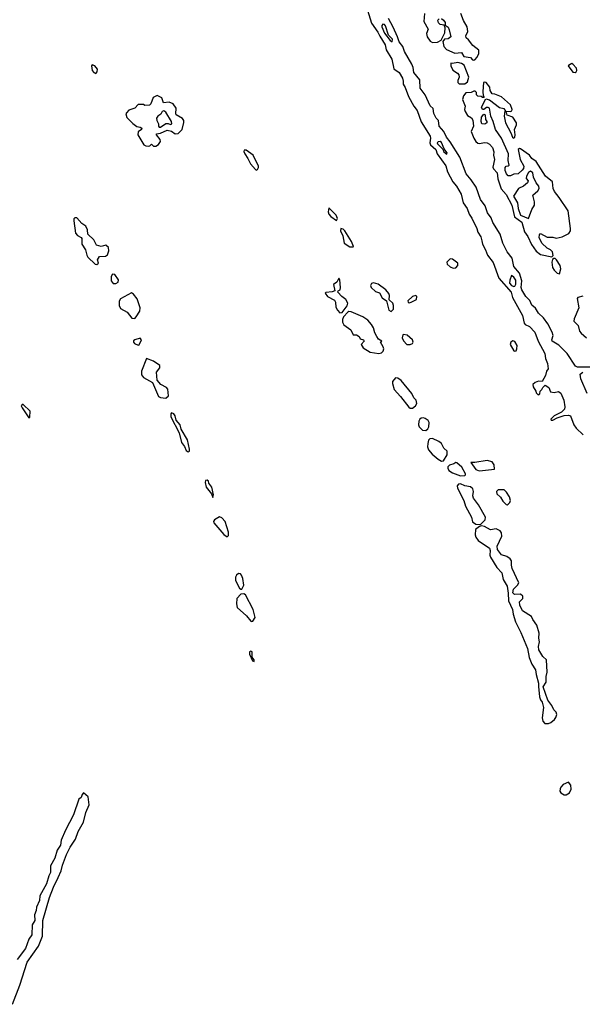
# Model space of a CAD drawing. Extents: x 2895860 to 3052244, y 542080 to 918683.
# Tile 115 of 133: x 2968573 to 2973619, y 852922 to 861760. Entities that reach past the tile are written whole.
import ezdxf

# ---------------------------------------------------------------- set-up
doc = ezdxf.new("R2010")
doc.units = 0

msp = doc.modelspace()

# ---------------------------------------------------------------- linework, layer by layer
at = {"layer": '0CON05XD'}
for points in [[(2971691.8, 861845), (2971728.3, 861728.3), (2971785, 861649.1), (2971801.6, 861611.6), (2971850.4, 861535), (2971860.4, 861490.4), (2971910.4, 861405), (2971929.5, 861319.5), (2971976.6, 861286.6), (2972005.3, 861235), (2972011.9, 861208.1), (2972012.1, 861182.1), (2972031.3, 861151.3), (2972060.8, 861070.8), (2972106.5, 860985), (2972137.5, 860945), (2972172.8, 860842.8), (2972252.9, 860715), (2972258.3, 860695), (2972252.1, 860655), (2972257.4, 860637.4), (2972304.1, 860595), (2972316.1, 860555), (2972395, 860448.8), (2972410, 860395), (2972456.6, 860305), (2972490.3, 860265), (2972532.9, 860192.9), (2972550.4, 860115), (2972586.7, 860065), (2972602.9, 860015), (2972628.3, 859978.3), (2972674.3, 859885), (2972682, 859852), (2972709.8, 859809.8), (2972716.8, 859775), (2972723.7, 859743.7), (2972750.6, 859695), (2972769.1, 859645), (2972819.8, 859579.8), (2972868.8, 859438.8), (2972980.9, 859315), (2972992.5, 859265), (2973081.5, 859105), (2973097.3, 859035), (2973105, 859024.6), (2973146.3, 859006.3), (2973193.1, 858955), (2973223.4, 858873.4), (2973281.9, 858765), (2973287.6, 858717.6), (2973308, 858675), (2973311.2, 858625), (2973296.7, 858605), (2973287.5, 858565), (2973258.3, 858511.7), (2973225, 858516.7), (2973195, 858503.3), (2973174, 858485), (2973176.7, 858465), (2973202.5, 858425), (2973205, 858410), (2973223, 858393), (2973238.3, 858401.7), (2973240, 858425), (2973255, 858440)], [(2973695, 858640), (2973575, 858642.5), (2973559.2, 858649.2), (2973482.9, 858765), (2973408.2, 858838.2), (2973348.8, 858875), (2973344.1, 858885.9), (2973358.6, 858925), (2973347.5, 858955), (2973308.8, 859028.8), (2973270.8, 859085), (2973225.6, 859125), (2973200, 859170), (2973165, 859198.8), (2973148.6, 859238.6), (2973111.8, 859275), (2973075, 859335.8), (2973070, 859355), (2973075.5, 859415), (2973054.7, 859484.7), (2973003.9, 859545), (2972988.7, 859618.7), (2972944.2, 859675), (2972904.7, 859755), (2972881.4, 859835), (2972815, 859938.5), (2972801.2, 859981.2), (2972770, 860025), (2972749, 860089), (2972706.1, 860145), (2972666.4, 860256.4), (2972622.9, 860322.9), (2972578.2, 860375), (2972521.3, 860525), (2972435, 860663.1), (2972401.1, 860705), (2972375.8, 860755.8), (2972334.6, 860805), (2972328, 860855), (2972307.3, 860877.3), (2972287.6, 860917.6), (2972281.3, 860961.3), (2972255, 860987.5), (2972209.6, 861085), (2972164.5, 861145), (2972160.9, 861220.9), (2972108.1, 861285), (2972101.2, 861331.2), (2972089.6, 861359.6), (2972025, 861473.1), (2972008.3, 861518.3), (2971975, 861561.1), (2971962.9, 861605), (2971921.5, 861691.5), (2971880.6, 861770.6)], [(2972203.8, 861815), (2972198.6, 861745), (2972235.8, 861675), (2972220.6, 861635), (2972226.5, 861605), (2972255, 861565.6), (2972275, 861554.2), (2972321.2, 861558.8), (2972353.3, 861575), (2972387.2, 861642.8), (2972388, 861688), (2972379.3, 861709.3), (2972345, 861716.2), (2972330.3, 861730.3), (2972324, 861755), (2972335, 861768.8)], [(2972355, 861771.2), (2972375, 861756.2), (2972388, 861735), (2972390, 861710), (2972415, 861692), (2972425, 861670), (2972438.9, 861605), (2972415, 861588.9), (2972384.1, 861585.9), (2972368, 861565), (2972377.8, 861517.8), (2972401.3, 861491.3), (2972475, 861460), (2972536.7, 861466.7), (2972555, 861430), (2972615, 861420), (2972635, 861400), (2972645, 861397.5), (2972655, 861400), (2972675, 861422.5), (2972690, 861455), (2972690, 861485), (2972638.3, 861528.3), (2972598.8, 861578.8), (2972575.8, 861595.8), (2972575.7, 861615), (2972592.5, 861655), (2972587.3, 861695), (2972552.1, 861752.1), (2972530, 861815)], [(2971915, 861560), (2971915.6, 861585), (2971881.2, 861621.2), (2971855, 861703.3), (2971845, 861717.5), (2971830.3, 861719.7), (2971821.2, 861708.8), (2971820.8, 861695), (2971845, 861637.5), (2971895, 861573.8), (2971915, 861560)], [(2972565, 861183.3), (2972589.2, 861200.8), (2972601.2, 861245), (2972560.7, 861350.7), (2972535, 861367.5), (2972503, 861377), (2972455, 861367.5), (2972440, 861370), (2972440, 861345), (2972457.7, 861307.7), (2972500.5, 861280.5), (2972512, 861265), (2972514.2, 861245), (2972501.2, 861215), (2972502.5, 861195), (2972515, 861183.3), (2972565, 861183.3)], [(2969255, 861277.5), (2969268, 861292), (2969270, 861315), (2969246.2, 861345), (2969224, 861356), (2969216.7, 861345), (2969223.3, 861305), (2969237.5, 861285), (2969255, 861277.5)], [(2973555, 861286.7), (2973565, 861292.5), (2973570, 861305), (2973566.2, 861325), (2973535, 861360), (2973523.8, 861366.2), (2973495, 861350), (2973492.5, 861345), (2973535, 861290), (2973555, 861286.7)], [(2973345, 859632.5), (2973356.2, 859643.8), (2973350, 859675), (2973334.3, 859694.3), (2973305, 859710), (2973256.5, 859755), (2973231.9, 859805), (2973235, 859827.5), (2973245, 859840), (2973305, 859807.7), (2973355, 859807.3), (2973385, 859800.4), (2973438.5, 859811.5), (2973498.1, 859841.9), (2973511.8, 859865), (2973512.9, 859885), (2973490.9, 860045), (2973411.8, 860165), (2973368.5, 860218.5), (2973357.3, 860245), (2973350.4, 860305), (2973287.5, 860355), (2973205, 860487.5), (2973165, 860513.8), (2973144.3, 860544.3), (2973065, 860600), (2973055, 860603.3), (2973044.2, 860595.8), (2973062.1, 860505), (2973094.4, 860445), (2973092.1, 860425), (2973080.4, 860409.6), (2973045, 860375.8), (2973005, 860372.5), (2972975, 860357.1), (2972955, 860359.6), (2972938.5, 860375), (2972926.7, 860405), (2972928, 860432), (2972935, 860444), (2972955, 860446.7), (2972963.3, 860455), (2972953.8, 860495), (2972955.5, 860555.5), (2972892.9, 860695), (2972841.1, 860775), (2972820.8, 860845), (2972798.8, 860895), (2972786.1, 860966.1), (2972775, 860972.5), (2972758.3, 860971.7), (2972737, 860953), (2972725, 860952.5), (2972714, 860975), (2972755, 861050), (2972785, 861040), (2972875, 860971.2), (2972915, 860962.5), (2972930, 860940), (2972975, 860936.7), (2972987.3, 860942.7), (2972991.2, 860955), (2972975.4, 860995.4), (2972895, 861066.9), (2972835, 861092.5), (2972810, 861095), (2972793.6, 861123.6), (2972790, 861155), (2972756.4, 861196.4), (2972745, 861200), (2972732.5, 861195), (2972727.5, 861115), (2972730, 861075), (2972738.3, 861061.7), (2972725, 861060), (2972711.7, 861071.7), (2972683, 861073), (2972670, 861085), (2972670, 861105), (2972657, 861117), (2972645, 861117.5), (2972623, 861107), (2972575, 861103.3), (2972554, 861075), (2972545.8, 861044.2), (2972568, 860985), (2972561.2, 860955), (2972568.6, 860935), (2972589.8, 860899.8), (2972625, 860880), (2972638.2, 860858.2), (2972643.6, 860805), (2972620.9, 860755), (2972644.6, 860695), (2972665, 860665.5), (2972682.2, 860652.2), (2972695, 860648.2), (2972745, 860658.9), (2972765, 860655.6), (2972785, 860644), (2972812.1, 860612.1), (2972825.3, 860575.3), (2972822.6, 860545), (2972830.8, 860505), (2972817.1, 860435), (2972821.9, 860421.9), (2972855, 860386), (2972862, 860332), (2972891, 860241), (2972935, 860192.1), (2972985.9, 860095), (2973011.4, 859991.4), (2973075, 859942.7), (2973100.3, 859855), (2973131.1, 859815), (2973162.8, 859742.8), (2973205, 859681.8), (2973245, 859651.1), (2973345, 859632.5)], [(2969725, 860623.8), (2969741.2, 860628.8), (2969755, 860643.3), (2969774.4, 860624.4), (2969795, 860624.6), (2969819.5, 860640.5), (2969836.5, 860666.5), (2969832.7, 860685), (2969801.2, 860725), (2969800, 860735), (2969835, 860740), (2969895, 860768.8), (2969935, 860759.2), (2969966.6, 860736.6), (2969993.1, 860736.9), (2970031.2, 860775), (2970045.9, 860835.9), (2970044, 860855), (2970032.7, 860872.7), (2969976.2, 860905), (2969972, 860915), (2969977.5, 860965), (2969950, 861005), (2969915, 861019.4), (2969863.3, 861013.3), (2969847.1, 861057.1), (2969805, 861078.6), (2969769.7, 861060.3), (2969750, 861005), (2969738.3, 860991.7), (2969695, 860990), (2969685, 861000), (2969635, 861000), (2969605, 860966.2), (2969552.7, 860947.3), (2969530, 860925), (2969526.4, 860913.6), (2969533.4, 860883.4), (2969588.3, 860828.3), (2969625, 860800), (2969655, 860796.2), (2969670, 860785), (2969666.7, 860775), (2969637, 860753), (2969632.7, 860725), (2969687.7, 860637.7), (2969705, 860626.2), (2969725, 860623.8)], [(2969824.2, 860794.2), (2969835, 860794.7), (2969883, 860827), (2969905, 860827), (2969925, 860818.8), (2969937.9, 860825), (2969934.3, 860845), (2969885, 860929.5), (2969865, 860943.2), (2969852, 860935), (2969837.6, 860912.4), (2969812.5, 860895), (2969801.1, 860875), (2969803.1, 860855), (2969819.3, 860825), (2969817.3, 860805), (2969824.2, 860794.2)], [(2973005, 860697.5), (2973012.5, 860705), (2973016.2, 860725), (2973010.8, 860775), (2973029.2, 860815), (2973028.1, 860835), (2972996.2, 860885), (2972944, 860904), (2972937.5, 860927.5), (2972925, 860940), (2972918.8, 860895), (2972928.6, 860835), (2972978.8, 860745), (2972993.8, 860705), (2973005, 860697.5)], [(2972745, 860821.9), (2972718.8, 860825), (2972711.9, 860845), (2972716.2, 860885), (2972735, 860912.5), (2972746.4, 860906.4), (2972750, 860865), (2972761.2, 860845), (2972761.2, 860835), (2972745, 860821.9)], [(2970695, 860410), (2970705, 860413.8), (2970715, 860432.5), (2970714.3, 860445), (2970666.2, 860545), (2970605, 860587.5), (2970585, 860590), (2970583.3, 860576.7), (2970592.5, 860555), (2970620, 860515), (2970642.2, 860465), (2970688.8, 860415), (2970695, 860410)], [(2972405, 860552.5), (2972406, 860565), (2972380.5, 860600.5), (2972355, 860657.1), (2972345, 860666.4), (2972325, 860662.5), (2972317.5, 860655), (2972319.2, 860645), (2972369.2, 860599.2), (2972376.7, 860575), (2972405, 860552.5)], [(2973135, 859974.3), (2973165, 860056.7), (2973190, 860095), (2973189.2, 860125), (2973174, 860185), (2973220, 860225), (2973230.8, 860245), (2973228, 860265), (2973203.8, 860295), (2973182, 860345), (2973175.7, 860385), (2973155, 860400), (2973135, 860387.1), (2973116.9, 860355), (2973116.2, 860335), (2973133.3, 860315), (2973126.7, 860295), (2973090, 860265), (2973045.6, 860244.4), (2973001.9, 860175), (2973036.9, 860116.9), (2973044.7, 860065), (2973065, 860005.7), (2973135, 859974.3)], [(2971415, 859957.5), (2971423.8, 859975), (2971411.9, 860005), (2971345, 860070), (2971340, 860035), (2971346.9, 860015), (2971365, 859993.5), (2971415, 859957.5)], [(2969265, 859561.2), (2969278.8, 859575), (2969270.8, 859605), (2969288.6, 859635), (2969342.6, 859637.4), (2969359.6, 859650.4), (2969373.1, 859685), (2969370, 859715), (2969345, 859737.3), (2969305, 859724.5), (2969261.2, 859735), (2969237.3, 859785), (2969185.7, 859835), (2969182.7, 859875), (2969167.5, 859907.5), (2969131.7, 859931.7), (2969085, 859982.5), (2969067.5, 859982.5), (2969058.9, 859971.1), (2969057.7, 859955), (2969074.6, 859844.6), (2969091.6, 859821.6), (2969123.3, 859805), (2969130.4, 859795), (2969130, 859745), (2969163.8, 859695), (2969174.6, 859645), (2969185, 859627.5), (2969250, 859565), (2969265, 859561.2)], [(2971565, 859720), (2971567.5, 859725), (2971547.9, 859767.9), (2971490, 859865), (2971475, 859880.8), (2971454.2, 859885.8), (2971449.2, 859865), (2971470.3, 859820.3), (2971483.3, 859755), (2971535, 859722.5), (2971565, 859720)], [(2972460.7, 859530.7), (2972485, 859533.3), (2972503.3, 859555), (2972503.3, 859575), (2972455, 859610), (2972435, 859613.3), (2972402.5, 859585), (2972407, 859567), (2972435, 859542.5), (2972460.7, 859530.7)], [(2973415, 859480), (2973426.7, 859525), (2973420, 859555), (2973387.5, 859605), (2973376.1, 859616.1), (2973362.5, 859617.5), (2973352, 859608), (2973346, 859585), (2973350.8, 859535), (2973365, 859511.2), (2973393.3, 859485), (2973415, 859480)], [(2969412, 859392), (2969435, 859393.2), (2969456.7, 859405), (2969458.2, 859425), (2969425, 859472.9), (2969405, 859475.6), (2969392.7, 859455), (2969394.6, 859415), (2969412, 859392)], [(2971445, 859127.8), (2971465, 859131.2), (2971509.6, 859190.4), (2971515.6, 859215), (2971499.3, 859249.3), (2971462.9, 859275), (2971427.5, 859315), (2971430, 859325), (2971446.2, 859335), (2971450, 859355), (2971443.3, 859425), (2971435, 859440), (2971416.7, 859405), (2971386.7, 859383.3), (2971400, 859325), (2971375, 859316.2), (2971317.5, 859312.5), (2971312.5, 859305), (2971333.8, 859275), (2971395, 859241.2), (2971404.7, 859225), (2971409.8, 859179.8), (2971422, 859152), (2971445, 859127.8)], [(2973005, 859364.6), (2973015, 859368.1), (2973022, 859385), (2973021.7, 859421.7), (2973005, 859450), (2972985, 859463.3), (2972967.6, 859422.4), (2972966.4, 859395), (2972983.3, 859375), (2973005, 859364.6)], [(2971905, 859140), (2971925, 859162.5), (2971926.4, 859195), (2971919.5, 859215), (2971887.1, 859245), (2971890.9, 859285), (2971883.2, 859303.2), (2971855.4, 859335.4), (2971787.1, 859385), (2971745, 859397.7), (2971726.8, 859393.2), (2971718.5, 859375), (2971725.5, 859355), (2971765, 859321.5), (2971798.7, 859308.7), (2971822.9, 859262.9), (2971864, 859235), (2971884.1, 859154.1), (2971905, 859140)], [(2969605, 859078.8), (2969618.5, 859091.5), (2969649.4, 859145), (2969654.3, 859175), (2969626.5, 859255), (2969595, 859297.5), (2969575, 859307.5), (2969475.8, 859254.2), (2969465.2, 859234.8), (2969465.3, 859195.3), (2969477.4, 859167.4), (2969538.1, 859135), (2969579.5, 859079.5), (2969605, 859078.8)], [(2972065, 859220), (2972085, 859223.3), (2972131.2, 859248.8), (2972136, 859275), (2972125.7, 859285.7), (2972095, 859276.2), (2972055, 859237.5), (2972057.5, 859225), (2972065, 859220)], [(2973622.3, 859277.7), (2973580, 859265), (2973573, 859257), (2973588.8, 859175), (2973544.6, 859075.4), (2973542.7, 859055), (2973580.6, 859015), (2973594.5, 858965), (2973607.3, 858945), (2973655, 858904.2)], [(2971795, 858764.5), (2971818.9, 858771.1), (2971833.3, 858785), (2971838.1, 858805), (2971833.8, 858823.8), (2971810, 858865), (2971820, 858875), (2971791.7, 858891.7), (2971775.7, 858915), (2971757.9, 858947.9), (2971746.4, 858995), (2971728.2, 859025), (2971695, 859063.1), (2971652, 859092), (2971545, 859138.6), (2971525, 859140), (2971515, 859134), (2971477.5, 859092.5), (2971469.6, 859070.4), (2971468.6, 859045), (2971481.2, 859021.2), (2971543.8, 858975), (2971565, 858930), (2971595, 858932.5), (2971617.5, 858915), (2971627.5, 858895), (2971657.5, 858885), (2971662.5, 858875), (2971636.9, 858845), (2971654.1, 858814.1), (2971716, 858776), (2971795, 858764.5)], [(2969635, 858840), (2969645, 858842.5), (2969665.8, 858885), (2969655, 858901.2), (2969604.4, 858885.6), (2969593.1, 858876.9), (2969592.5, 858865), (2969604, 858854), (2969635, 858840)], [(2972075, 858844.5), (2972095.5, 858854.5), (2972102.9, 858865), (2972096.6, 858886.6), (2972046.9, 858926.9), (2972015.6, 858934.4), (2972009.4, 858930.6), (2972003.5, 858905), (2972016.7, 858876.7), (2972045, 858845.5), (2972075, 858844.5)], [(2973015, 858783.3), (2973025, 858787.5), (2973032.5, 858805), (2973034.4, 858835), (2973015, 858870.6), (2972995, 858876.5), (2972976.9, 858865), (2972971.1, 858845), (2973005, 858788.8), (2973015, 858783.3)], [(2969885, 858364), (2969906.5, 858385), (2969900.4, 858445), (2969888.4, 858458.4), (2969837.8, 858485), (2969807.5, 858525), (2969800.8, 858595), (2969830, 858635), (2969829.2, 858655), (2969774.5, 858694.5), (2969711.2, 858718.8), (2969664.2, 858605), (2969665, 858572.5), (2969685, 858548.8), (2969765, 858504), (2969818.8, 858378.8), (2969835, 858369.2), (2969885, 858364)], [(2973662.5, 858405), (2973605.6, 858535), (2973600.8, 858579.2), (2973622.3, 858597.7)], [(2972095, 858272.5), (2972123.3, 858295), (2972134, 858315), (2972127.5, 858345), (2972109.2, 858365), (2972089.2, 858405), (2971995, 858520), (2971965, 858542), (2971942.5, 858545), (2971916.4, 858513.6), (2971916.2, 858495), (2971931.7, 858441.7), (2971988.8, 858378.8), (2972062.4, 858282.4), (2972075, 858274.2), (2972095, 858272.5)], [(2973255, 858440), (2973265, 858460), (2973285, 858480), (2973318.3, 858458.3), (2973335, 858420), (2973365, 858412.5), (2973405, 858422.5), (2973425, 858407.5), (2973454.3, 858344.3), (2973462.2, 858285), (2973458.6, 858265), (2973431.4, 858238.6), (2973365, 858203.8), (2973337.5, 858175), (2973340, 858165), (2973355, 858164), (2973392.3, 858187.7), (2973455, 858206.2), (2973495, 858210.8), (2973512.9, 858202.9), (2973542, 858125), (2973562.7, 858092.7), (2973626.2, 858035)], [(2968655, 858187.5), (2968665, 858192.5), (2968666.2, 858245), (2968605, 858306.2), (2968595, 858306.7), (2968586.7, 858295), (2968594.4, 858275), (2968655, 858187.5)], [(2970085, 857880), (2970095, 857887.5), (2970097.1, 857905), (2970077.6, 857987.6), (2970020, 858085), (2970012.5, 858125), (2969977.5, 858165), (2969966.7, 858205), (2969955, 858222.5), (2969935, 858230), (2969928.3, 858221.7), (2969930, 858195), (2970002, 858052), (2970023.1, 857965), (2970050.5, 857930.5), (2970065, 857892.5), (2970085, 857880)], [(2972215, 858073.3), (2972233.2, 858086.8), (2972243.6, 858105), (2972245.3, 858145.3), (2972235, 858161.9), (2972209.2, 858179.2), (2972195, 858185.5), (2972175, 858184.4), (2972161.4, 858175), (2972152.1, 858157.9), (2972149.5, 858125), (2972154.4, 858105), (2972184.2, 858074.2), (2972215, 858073.3)], [(2972355, 857797.5), (2972375, 857800), (2972408, 857855), (2972408.3, 857888.3), (2972376.2, 857915), (2972354.7, 857954.7), (2972333.4, 857973.4), (2972275, 858000.6), (2972251.8, 857998.2), (2972240.6, 857985), (2972234.6, 857955), (2972231.2, 857925), (2972238.9, 857898.9), (2972271.1, 857861.1), (2972325, 857814.3), (2972355, 857797.5)], [(2972527, 857667), (2972565, 857667.5), (2972572.5, 857675), (2972570, 857685), (2972538.8, 857745), (2972495, 857783.3), (2972485, 857786.7), (2972466.6, 857773.4), (2972428, 857762), (2972413.5, 857746.5), (2972411.4, 857735), (2972421.4, 857715), (2972455, 857694.2), (2972527, 857667)], [(2972695, 857710.8), (2972725, 857714.5), (2972830, 857725), (2972828.5, 857765), (2972810.6, 857790.6), (2972765, 857803.3), (2972654.1, 857784.1), (2972620, 857785), (2972663.3, 857723.3), (2972695, 857710.8)], [(2970305, 857470), (2970310, 857495), (2970295.8, 857565), (2970269.3, 857599.3), (2970265, 857617.5), (2970255, 857626.7), (2970240, 857625), (2970237.5, 857605), (2970246.2, 857565), (2970292.5, 857505), (2970305, 857470)], [(2972705, 857228.8), (2972747.8, 857272.2), (2972750.6, 857295), (2972687.9, 857405), (2972642.5, 857465), (2972637.9, 857485), (2972643.6, 857525), (2972638.3, 857548.3), (2972616.7, 857566.7), (2972565, 857575.8), (2972525, 857592.5), (2972508, 857592), (2972497.5, 857575), (2972498.1, 857555), (2972555.3, 857445.3), (2972571.4, 857395), (2972625.5, 857295.5), (2972635, 857253.3), (2972662.6, 857232.6), (2972705, 857228.8)], [(2972945, 857405.6), (2972955, 857410), (2972969.1, 857425), (2972975.4, 857445), (2972966.3, 857476.4), (2972940, 857520), (2972918.8, 857538.8), (2972865, 857540), (2972850, 857525), (2972852.5, 857505), (2972884.7, 857474.7), (2972905, 857438.9), (2972935, 857409.4), (2972945, 857405.6)], [(2970435, 857117.5), (2970445, 857130), (2970445, 857160), (2970416.4, 857255), (2970385, 857287.8), (2970365, 857297.5), (2970319.3, 857270.7), (2970311.9, 857255), (2970314.4, 857245), (2970405, 857138.8), (2970435, 857117.5)], [(2973315, 855443.3), (2973338, 855452), (2973369.9, 855480.1), (2973382.1, 855497.9), (2973389.5, 855525), (2973383.2, 855543.2), (2973362.7, 855565), (2973345, 855605.8), (2973311.1, 855651.1), (2973267, 855773), (2973296.1, 855813.9), (2973294, 855865), (2973304.2, 855905), (2973297.5, 856015), (2973265, 856044.2), (2973228.8, 856105), (2973225.4, 856135), (2973236, 856175), (2973228.3, 856208.3), (2973232.7, 856252.7), (2973210.8, 856325), (2973174.2, 856375), (2973162, 856402), (2973082.5, 856455), (2973059.4, 856505), (2973056, 856535), (2973085.4, 856564.6), (2973085.4, 856585), (2973065, 856602.2), (2973011.7, 856601.7), (2972994.3, 856615), (2973002.4, 856647.6), (2973037.5, 856685), (2973048.2, 856705), (2972989.6, 856835), (2972984.6, 856865), (2972982.4, 856902.4), (2972972, 856922), (2972941.3, 856941.3), (2972895, 856957.9), (2972856.9, 857005), (2972854.4, 857035), (2972896.8, 857125), (2972893.9, 857155), (2972882.1, 857172.1), (2972845, 857190.5), (2972795, 857181.9), (2972740.5, 857210.5), (2972713.6, 857216.4), (2972697.9, 857212.1), (2972661.9, 857185), (2972658.8, 857135), (2972664.1, 857114.1), (2972685, 857085.7), (2972786.1, 857016.1), (2972793.5, 856995), (2972789.1, 856955), (2972794.7, 856934.7), (2972851.8, 856841.8), (2972896.3, 856796.3), (2972908.5, 856735), (2972944.4, 856675), (2972954.1, 856614.1), (2972956.5, 856545), (2972992, 856465), (2972997.5, 856425), (2973019.2, 856355), (2973068.9, 856261.1), (2973127.5, 856115), (2973142.9, 856035), (2973166.9, 855975), (2973199.1, 855925), (2973203.5, 855883.5), (2973227.1, 855805), (2973224.5, 855775), (2973235, 855682.5), (2973244.5, 855654.5), (2973259.2, 855635), (2973271.4, 855585), (2973258.1, 855495), (2973263.5, 855465), (2973283.4, 855443.4), (2973315, 855443.3)], [(2970555, 856647.5), (2970565, 856650), (2970582.5, 856685), (2970575.6, 856745), (2970563.8, 856775), (2970552.5, 856785), (2970535, 856788), (2970518.8, 856775), (2970510, 856755), (2970510, 856725), (2970545, 856657.5), (2970555, 856647.5)], [(2970655, 856357.5), (2970665, 856362.5), (2970684, 856395), (2970667.1, 856465), (2970598.8, 856598.8), (2970583, 856607), (2970556.1, 856603.9), (2970520.6, 856565), (2970517.3, 856517.3), (2970524.1, 856484.1), (2970608.2, 856408.2), (2970645, 856362.5), (2970655, 856357.5)], [(2970675, 856000), (2970676.7, 856015), (2970658.3, 856038.3), (2970656.7, 856085), (2970645, 856092.5), (2970634.2, 856085.8), (2970634.3, 856064.3), (2970662.5, 856005), (2970675, 856000)], [(2973475, 854803.8), (2973505, 854820), (2973517.7, 854852.3), (2973515, 854890), (2973495, 854916.7), (2973447.5, 854895), (2973425, 854872.5), (2973418.8, 854855), (2973416.7, 854835), (2973425, 854821.2), (2973455, 854804), (2973475, 854803.8)], [(2968507.5, 852922.5), (2968575.8, 853095), (2968640.6, 853299.4), (2968742.9, 853445), (2968778, 853535), (2968782, 853675), (2968840, 853880), (2968875.3, 853974.7), (2968917.9, 854062.1), (2968945, 854120), (2968957.7, 854172.3), (2968993.9, 854266.1), (2969026.2, 854333.8), (2969074, 854405), (2969096.4, 854473.6), (2969145, 854557.5), (2969166.2, 854643.8), (2969195, 854713.3), (2969188, 854785), (2969145, 854820), (2969133.3, 854806.7), (2969125, 854780), (2969102.5, 854765), (2969057, 854623), (2968985, 854486.7), (2968945.8, 854395), (2968938.7, 854351.3), (2968908, 854305), (2968888, 854235), (2968848.8, 854165), (2968849.2, 854105), (2968834.2, 854075), (2968812.5, 854002.5), (2968752.7, 853897.3), (2968750, 853855), (2968722.5, 853795), (2968720.8, 853765), (2968706.2, 853725), (2968707.5, 853675), (2968686.2, 853635), (2968681.2, 853545), (2968655, 853507.5), (2968625, 853422.5), (2968550, 853325)]]:
    msp.add_lwpolyline(points, dxfattribs=at)

doc.saveas('drawing.dxf')
